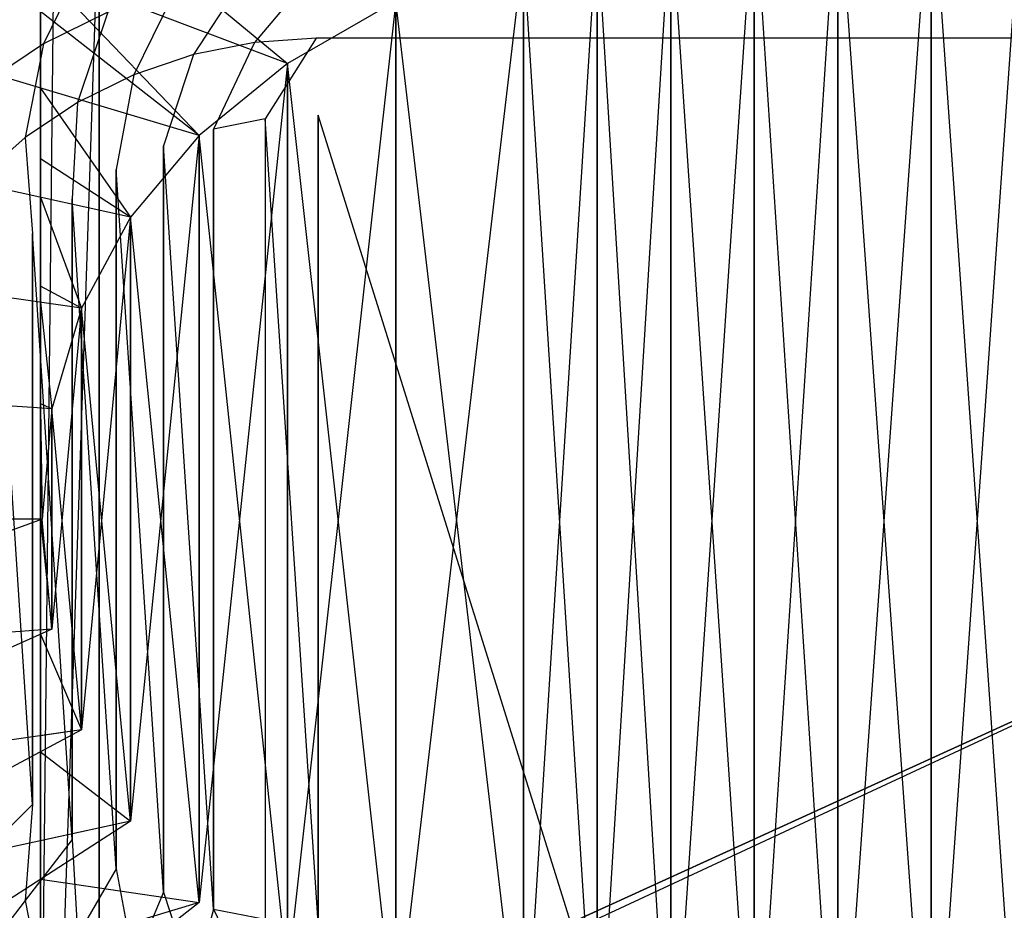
# Model space of a CAD drawing. Extents: x 0 to 1.9, y -0.8 to 0.
# Tile 10 of 21: x 0.46 to 0.8, y -0.53 to -0.23. Entities that reach past the tile are written whole.
import ezdxf

# ---------------------------------------------------------------- set-up
doc = ezdxf.new("R2010")
doc.units = 0
for name, color, linetype in [('L11_UBA190NAT9C0V_01_1___REPLAC', 7, 'CONTINUOUS'), ('L12_UBA190NAT9C0V_01_0___REPLAC', 7, 'CONTINUOUS'), ('L13_GESTELL_UBA190NAT9C0V_01_0_', 7, 'CONTINUOUS'), ('L9_UBA190NAT9C0V_01_3___REPLACE', 7, 'CONTINUOUS')]:
    doc.layers.add(name, color=color, linetype=linetype)

msp = doc.modelspace()

# ---------------------------------------------------------------- linework, layer by layer
at = {"layer": 'L11_UBA190NAT9C0V_01_1___REPLAC', "color": 8, "invisible_edges": 14}
for points in [[(0.552128, -0.246014, 0.114), (0.43265, -0.200689, 0.195597), (0.472445, -0.173185, 0.195069), (0.552128, -0.246014, 0.114)], [(0.588907, -0.224793, 0.114), (0.552128, -0.246014, 0.114), (0.472445, -0.173185, 0.195069), (0.588907, -0.224793, 0.114)], [(0.522037, -0.2705, 0.114), (0.398773, -0.233611, 0.195585), (0.43265, -0.200689, 0.195597), (0.522037, -0.2705, 0.114)], [(0.552128, -0.246014, 0.114), (0.522037, -0.2705, 0.114), (0.43265, -0.200689, 0.195597), (0.552128, -0.246014, 0.114)], [(0.498633, -0.298251, 0.114), (0.372052, -0.270467, 0.195561), (0.398773, -0.233611, 0.195585), (0.498633, -0.298251, 0.114)], [(0.522037, -0.2705, 0.114), (0.498633, -0.298251, 0.114), (0.398773, -0.233611, 0.195585), (0.522037, -0.2705, 0.114)], [(0.481916, -0.329266, 0.114), (0.352714, -0.310907, 0.195518), (0.372052, -0.270467, 0.195561), (0.481916, -0.329266, 0.114)], [(0.498633, -0.298251, 0.114), (0.481916, -0.329266, 0.114), (0.372052, -0.270467, 0.195561), (0.498633, -0.298251, 0.114)], [(0.471885, -0.363546, 0.114), (0.340885, -0.35452, 0.195451), (0.352714, -0.310907, 0.195518), (0.471885, -0.363546, 0.114)], [(0.481916, -0.329266, 0.114), (0.471885, -0.363546, 0.114), (0.352714, -0.310907, 0.195518), (0.481916, -0.329266, 0.114)], [(0.468542, -0.401091, 0.114), (0.336495, -0.401091, 0.195459), (0.340885, -0.35452, 0.195451), (0.468542, -0.401091, 0.114)], [(0.471885, -0.363546, 0.114), (0.468542, -0.401091, 0.114), (0.340885, -0.35452, 0.195451), (0.471885, -0.363546, 0.114)], [(0.468542, -0.401091, 0.114), (0.340885, -0.447663, 0.195451), (0.336495, -0.401091, 0.195459), (0.468542, -0.401091, 0.114)], [(0.471885, -0.438636, 0.114), (0.340885, -0.447663, 0.195451), (0.468542, -0.401091, 0.114), (0.471885, -0.438636, 0.114)], [(0.471885, -0.438636, 0.114), (0.352714, -0.491276, 0.195518), (0.340885, -0.447663, 0.195451), (0.471885, -0.438636, 0.114)], [(0.481916, -0.472917, 0.114), (0.352714, -0.491276, 0.195518), (0.471885, -0.438636, 0.114), (0.481916, -0.472917, 0.114)], [(0.481916, -0.472917, 0.114), (0.372052, -0.531716, 0.195561), (0.352714, -0.491276, 0.195518), (0.481916, -0.472917, 0.114)], [(0.498633, -0.503932, 0.114), (0.372052, -0.531716, 0.195561), (0.481916, -0.472917, 0.114), (0.498633, -0.503932, 0.114)], [(0.498633, -0.503932, 0.114), (0.398773, -0.568572, 0.195585), (0.372052, -0.531716, 0.195561), (0.498633, -0.503932, 0.114)], [(0.522037, -0.531683, 0.114), (0.398773, -0.568572, 0.195585), (0.498633, -0.503932, 0.114), (0.522037, -0.531683, 0.114)], [(0.522037, -0.531683, 0.114), (0.43265, -0.601494, 0.195597), (0.398773, -0.568572, 0.195585), (0.522037, -0.531683, 0.114)], [(0.552128, -0.556169, 0.114), (0.43265, -0.601494, 0.195597), (0.522037, -0.531683, 0.114), (0.552128, -0.556169, 0.114)]]:
    msp.add_3dface(points, dxfattribs=at)
at = {"layer": 'L12_UBA190NAT9C0V_01_0___REPLAC', "color": 8}
for points, invisible_edges in [([(0.771125, -0.625545, 0.114), (0.771125, -0.176638, 0.114), (0.802888, -0.172557, 0.114), (0.771125, -0.625545, 0.114)], 10), ([(0.771125, -0.625545, 0.114), (0.802888, -0.172557, 0.114), (0.802888, -0.629626, 0.114), (0.771125, -0.625545, 0.114)], 13), ([(0.739362, -0.621464, 0.114), (0.739362, -0.180719, 0.114), (0.771125, -0.176638, 0.114), (0.739362, -0.621464, 0.114)], 10), ([(0.739362, -0.621464, 0.114), (0.771125, -0.176638, 0.114), (0.771125, -0.625545, 0.114), (0.739362, -0.621464, 0.114)], 13), ([(0.710943, -0.615751, 0.114), (0.710943, -0.186432, 0.114), (0.739362, -0.180719, 0.114), (0.710943, -0.615751, 0.114)], 10), ([(0.710943, -0.615751, 0.114), (0.739362, -0.180719, 0.114), (0.739362, -0.621464, 0.114), (0.710943, -0.615751, 0.114)], 13), ([(0.682523, -0.610037, 0.114), (0.682523, -0.192145, 0.114), (0.710943, -0.186432, 0.114), (0.682523, -0.610037, 0.114)], 10), ([(0.682523, -0.610037, 0.114), (0.710943, -0.186432, 0.114), (0.710943, -0.615751, 0.114), (0.682523, -0.610037, 0.114)], 13), ([(0.657447, -0.602692, 0.114), (0.657447, -0.199491, 0.114), (0.682523, -0.192145, 0.114), (0.657447, -0.602692, 0.114)], 10), ([(0.657447, -0.602692, 0.114), (0.682523, -0.192145, 0.114), (0.682523, -0.610037, 0.114), (0.657447, -0.602692, 0.114)], 13), ([(0.632371, -0.595346, 0.114), (0.632371, -0.206837, 0.114), (0.657447, -0.199491, 0.114), (0.632371, -0.595346, 0.114)], 10), ([(0.632371, -0.595346, 0.114), (0.657447, -0.199491, 0.114), (0.657447, -0.602692, 0.114), (0.632371, -0.595346, 0.114)], 13), ([(0.588907, -0.57739, 0.114), (0.588907, -0.224793, 0.114), (0.632371, -0.206837, 0.114), (0.588907, -0.57739, 0.114)], 10), ([(0.588907, -0.57739, 0.114), (0.632371, -0.206837, 0.114), (0.632371, -0.595346, 0.114), (0.588907, -0.57739, 0.114)], 13), ([(0.552128, -0.556169, 0.114), (0.552128, -0.246014, 0.114), (0.588907, -0.224793, 0.114), (0.552128, -0.556169, 0.114)], 10), ([(0.552128, -0.556169, 0.114), (0.588907, -0.224793, 0.114), (0.588907, -0.57739, 0.114), (0.552128, -0.556169, 0.114)], 13), ([(0.522037, -0.531683, 0.114), (0.522037, -0.2705, 0.114), (0.552128, -0.246014, 0.114), (0.522037, -0.531683, 0.114)], 10), ([(0.522037, -0.531683, 0.114), (0.552128, -0.246014, 0.114), (0.552128, -0.556169, 0.114), (0.522037, -0.531683, 0.114)], 13), ([(0.498633, -0.503932, 0.114), (0.498633, -0.298251, 0.114), (0.522037, -0.2705, 0.114), (0.498633, -0.503932, 0.114)], 10), ([(0.498633, -0.503932, 0.114), (0.522037, -0.2705, 0.114), (0.522037, -0.531683, 0.114), (0.498633, -0.503932, 0.114)], 13), ([(0.481916, -0.472917, 0.114), (0.481916, -0.329266, 0.114), (0.498633, -0.298251, 0.114), (0.481916, -0.472917, 0.114)], 10), ([(0.481916, -0.472917, 0.114), (0.498633, -0.298251, 0.114), (0.498633, -0.503932, 0.114), (0.481916, -0.472917, 0.114)], 13), ([(0.471885, -0.438636, 0.114), (0.471885, -0.363546, 0.114), (0.481916, -0.329266, 0.114), (0.471885, -0.438636, 0.114)], 10), ([(0.471885, -0.438636, 0.114), (0.481916, -0.329266, 0.114), (0.481916, -0.472917, 0.114), (0.471885, -0.438636, 0.114)], 13), ([(0.471885, -0.363546, 0.114), (0.471885, -0.438636, 0.114), (0.468542, -0.401091, 0.114), (0.471885, -0.363546, 0.114)], 13)]:
    msp.add_3dface(points, dxfattribs=dict(at, invisible_edges=invisible_edges))
at = {"layer": 'L13_GESTELL_UBA190NAT9C0V_01_0_', "color": 37}
for points, invisible_edges in [([(0.468, -0.636091, 0.021), (0.468, -0.510656, 0.133738), (0.468, -0.166091, 0.021), (0.468, -0.636091, 0.021)], 13), ([(0.468, -0.166091, 0.021), (0.468, -0.510656, 0.133738), (0.468, -0.480364, 0.124331), (0.468, -0.166091, 0.021)], 10), ([(0.468, -0.166091, 0.021), (0.468, -0.480364, 0.124331), (0.468, -0.474894, 0.12278), (0.468, -0.166091, 0.021)], 13), ([(0.468, -0.166091, 0.021), (0.468, -0.474894, 0.12278), (0.468, -0.440353, 0.116658), (0.468, -0.166091, 0.021)], 10), ([(0.468, -0.166091, 0.021), (0.468, -0.440353, 0.116658), (0.468, -0.438904, 0.116416), (0.468, -0.166091, 0.021)], 13), ([(0.468, -0.166091, 0.021), (0.468, -0.438904, 0.116416), (0.468, -0.401289, 0.114346), (0.468, -0.166091, 0.021)], 10), ([(0.468, -0.166091, 0.021), (0.468, -0.401289, 0.114346), (0.468, -0.401091, 0.114334), (0.468, -0.166091, 0.021)], 13), ([(0.468, -0.166091, 0.021), (0.468, -0.401091, 0.114334), (0.468, -0.400894, 0.114346), (0.468, -0.166091, 0.021)], 10), ([(0.468, -0.166091, 0.021), (0.468, -0.400894, 0.114346), (0.468, -0.363279, 0.116416), (0.468, -0.166091, 0.021)], 13), ([(0.468, -0.166091, 0.021), (0.468, -0.363279, 0.116416), (0.468, -0.36183, 0.116658), (0.468, -0.166091, 0.021)], 10), ([(0.468, -0.166091, 0.021), (0.468, -0.36183, 0.116658), (0.468, -0.327289, 0.12278), (0.468, -0.166091, 0.021)], 13), ([(0.468, -0.166091, 0.021), (0.468, -0.327289, 0.12278), (0.468, -0.321818, 0.124331), (0.468, -0.166091, 0.021)], 14), ([(0.468, -0.166091, 0.021), (0.468, -0.321818, 0.124331), (0.468, -0.291527, 0.133738), (0.468, -0.166091, 0.021)], 15), ([(0.468, -0.166091, 0.021), (0.468, -0.291527, 0.133738), (0.468, -0.278422, 0.139027), (0.468, -0.166091, 0.021)], 9), ([(0.468, -0.166091, 0.021), (0.468, -0.278422, 0.139027), (0.468, -0.254328, 0.149766), (0.468, -0.166091, 0.021)], 8), ([(0.468, -0.166091, 0.021), (0.468, -0.254328, 0.149766), (0.468, -0.228297, 0.163328), (0.468, -0.166091, 0.021)], 10), ([(0.473, -0.171091, 0.016), (0.468, -0.636091, 0.021), (0.468, -0.166091, 0.021), (0.473, -0.171091, 0.016)], 13), ([(0.468, -0.636091, 0.021), (0.473, -0.171091, 0.016), (0.473, -0.631091, 0.016), (0.468, -0.636091, 0.021)], 14), ([(0.468, -0.176257, 0.195128), (0.552128, -0.246014, 0.114), (0.472445, -0.173185, 0.195069), (0.468, -0.176257, 0.195128)], 14), ([(0.588907, -0.224793, 0.114), (0.472445, -0.173185, 0.195069), (0.552128, -0.246014, 0.114), (0.588907, -0.224793, 0.114)], 14), ([(0.473, -0.171091, 0.016), (0.488, -0.186091, 0.016), (0.473, -0.631091, 0.016), (0.473, -0.171091, 0.016)], 13), ([(0.771125, -0.176638, 0.114), (0.802888, -0.629626, 0.114), (0.802888, -0.172557, 0.114), (0.771125, -0.176638, 0.114)], 13), ([(0.552128, -0.246014, 0.114), (0.468, -0.176257, 0.195128), (0.468, -0.2141, 0.171455), (0.552128, -0.246014, 0.114)], 13), ([(0.739362, -0.180719, 0.114), (0.771125, -0.625545, 0.114), (0.771125, -0.176638, 0.114), (0.739362, -0.180719, 0.114)], 13), ([(0.771125, -0.176638, 0.114), (0.771125, -0.625545, 0.114), (0.802888, -0.629626, 0.114), (0.771125, -0.176638, 0.114)], 10), ([(0.710943, -0.186432, 0.114), (0.739362, -0.621464, 0.114), (0.739362, -0.180719, 0.114), (0.710943, -0.186432, 0.114)], 13), ([(0.739362, -0.180719, 0.114), (0.739362, -0.621464, 0.114), (0.771125, -0.625545, 0.114), (0.739362, -0.180719, 0.114)], 10), ([(0.488, -0.616091, 0.016), (0.473, -0.631091, 0.016), (0.488, -0.186091, 0.016), (0.488, -0.616091, 0.016)], 14), ([(0.488, -0.616091, 0.016), (0.488, -0.186091), (0.488, -0.616091), (0.488, -0.616091, 0.016)], 13), ([(0.488, -0.186091), (0.488, -0.616091, 0.016), (0.488, -0.186091, 0.016), (0.488, -0.186091)], 14), ([(1.412, -0.186091), (0.488, -0.616091), (0.488, -0.186091), (1.412, -0.186091)], 13), ([(0.488, -0.616091), (1.412, -0.186091), (1.412, -0.616091), (0.488, -0.616091)], 14), ([(0.682523, -0.192145, 0.114), (0.710943, -0.615751, 0.114), (0.710943, -0.186432, 0.114), (0.682523, -0.192145, 0.114)], 13), ([(0.710943, -0.186432, 0.114), (0.710943, -0.615751, 0.114), (0.739362, -0.621464, 0.114), (0.710943, -0.186432, 0.114)], 10), ([(0.657447, -0.199491, 0.114), (0.682523, -0.610037, 0.114), (0.682523, -0.192145, 0.114), (0.657447, -0.199491, 0.114)], 13), ([(0.682523, -0.192145, 0.114), (0.682523, -0.610037, 0.114), (0.710943, -0.615751, 0.114), (0.682523, -0.192145, 0.114)], 10), ([(0.632371, -0.206837, 0.114), (0.657447, -0.602692, 0.114), (0.657447, -0.199491, 0.114), (0.632371, -0.206837, 0.114)], 13), ([(0.657447, -0.199491, 0.114), (0.657447, -0.602692, 0.114), (0.682523, -0.610037, 0.114), (0.657447, -0.199491, 0.114)], 10), ([(0.588907, -0.224793, 0.114), (0.632371, -0.595346, 0.114), (0.632371, -0.206837, 0.114), (0.588907, -0.224793, 0.114)], 13), ([(0.632371, -0.206837, 0.114), (0.632371, -0.595346, 0.114), (0.657447, -0.602692, 0.114), (0.632371, -0.206837, 0.114)], 10), ([(0.522037, -0.2705, 0.114), (0.468, -0.2141, 0.171455), (0.468, -0.228297, 0.163328), (0.522037, -0.2705, 0.114)], 13), ([(0.468, -0.2141, 0.171455), (0.522037, -0.2705, 0.114), (0.552128, -0.246014, 0.114), (0.468, -0.2141, 0.171455)], 14), ([(0.552128, -0.246014, 0.114), (0.588907, -0.57739, 0.114), (0.588907, -0.224793, 0.114), (0.552128, -0.246014, 0.114)], 13), ([(0.588907, -0.224793, 0.114), (0.588907, -0.57739, 0.114), (0.632371, -0.595346, 0.114), (0.588907, -0.224793, 0.114)], 10), ([(0.522037, -0.2705, 0.114), (0.468, -0.228297, 0.163328), (0.468, -0.254328, 0.149766), (0.522037, -0.2705, 0.114)], 14), ([(0.522037, -0.2705, 0.114), (0.552128, -0.556169, 0.114), (0.552128, -0.246014, 0.114), (0.522037, -0.2705, 0.114)], 13), ([(0.552128, -0.246014, 0.114), (0.552128, -0.556169, 0.114), (0.588907, -0.57739, 0.114), (0.552128, -0.246014, 0.114)], 10), ([(0.498633, -0.298251, 0.114), (0.468, -0.254328, 0.149766), (0.468, -0.278422, 0.139027), (0.498633, -0.298251, 0.114)], 13), ([(0.468, -0.254328, 0.149766), (0.498633, -0.298251, 0.114), (0.522037, -0.2705, 0.114), (0.468, -0.254328, 0.149766)], 14), ([(0.498633, -0.298251, 0.114), (0.522037, -0.531683, 0.114), (0.522037, -0.2705, 0.114), (0.498633, -0.298251, 0.114)], 13), ([(0.522037, -0.2705, 0.114), (0.522037, -0.531683, 0.114), (0.552128, -0.556169, 0.114), (0.522037, -0.2705, 0.114)], 10), ([(0.498633, -0.298251, 0.114), (0.468, -0.278422, 0.139027), (0.468, -0.291527, 0.133738), (0.498633, -0.298251, 0.114)], 14), ([(0.481916, -0.329266, 0.114), (0.468, -0.291527, 0.133738), (0.468, -0.321818, 0.124331), (0.481916, -0.329266, 0.114)], 13), ([(0.468, -0.291527, 0.133738), (0.481916, -0.329266, 0.114), (0.498633, -0.298251, 0.114), (0.468, -0.291527, 0.133738)], 14), ([(0.481916, -0.329266, 0.114), (0.498633, -0.503932, 0.114), (0.498633, -0.298251, 0.114), (0.481916, -0.329266, 0.114)], 13), ([(0.498633, -0.298251, 0.114), (0.498633, -0.503932, 0.114), (0.522037, -0.531683, 0.114), (0.498633, -0.298251, 0.114)], 10), ([(0.481916, -0.329266, 0.114), (0.468, -0.321818, 0.124331), (0.468, -0.327289, 0.12278), (0.481916, -0.329266, 0.114)], 14), ([(0.471885, -0.363546, 0.114), (0.468, -0.327289, 0.12278), (0.468, -0.36183, 0.116658), (0.471885, -0.363546, 0.114)], 13), ([(0.468, -0.327289, 0.12278), (0.471885, -0.363546, 0.114), (0.481916, -0.329266, 0.114), (0.468, -0.327289, 0.12278)], 14), ([(0.471885, -0.363546, 0.114), (0.481916, -0.472917, 0.114), (0.481916, -0.329266, 0.114), (0.471885, -0.363546, 0.114)], 13), ([(0.481916, -0.329266, 0.114), (0.481916, -0.472917, 0.114), (0.498633, -0.503932, 0.114), (0.481916, -0.329266, 0.114)], 10), ([(0.471885, -0.363546, 0.114), (0.468, -0.36183, 0.116658), (0.468, -0.363279, 0.116416), (0.471885, -0.363546, 0.114)], 14), ([(0.468542, -0.401091, 0.114), (0.468, -0.363279, 0.116416), (0.468, -0.400894, 0.114346), (0.468542, -0.401091, 0.114)], 13), ([(0.468, -0.363279, 0.116416), (0.468542, -0.401091, 0.114), (0.471885, -0.363546, 0.114), (0.468, -0.363279, 0.116416)], 14), ([(0.471885, -0.438636, 0.114), (0.471885, -0.363546, 0.114), (0.468542, -0.401091, 0.114), (0.471885, -0.438636, 0.114)], 13), ([(0.471885, -0.363546, 0.114), (0.471885, -0.438636, 0.114), (0.481916, -0.472917, 0.114), (0.471885, -0.363546, 0.114)], 10), ([(0.468542, -0.401091, 0.114), (0.468, -0.400894, 0.114346), (0.468, -0.401091, 0.114334), (0.468542, -0.401091, 0.114)], 14), ([(0.468, -0.401289, 0.114346), (0.471885, -0.438636, 0.114), (0.468542, -0.401091, 0.114), (0.468, -0.401289, 0.114346)], 14), ([(0.468542, -0.401091, 0.114), (0.468, -0.401091, 0.114334), (0.468, -0.401289, 0.114346), (0.468542, -0.401091, 0.114)], 14), ([(0.471885, -0.438636, 0.114), (0.468, -0.401289, 0.114346), (0.468, -0.438904, 0.116416), (0.471885, -0.438636, 0.114)], 13), ([(0.468, -0.440353, 0.116658), (0.481916, -0.472917, 0.114), (0.471885, -0.438636, 0.114), (0.468, -0.440353, 0.116658)], 14), ([(0.471885, -0.438636, 0.114), (0.468, -0.438904, 0.116416), (0.468, -0.440353, 0.116658), (0.471885, -0.438636, 0.114)], 14), ([(0.481916, -0.472917, 0.114), (0.468, -0.440353, 0.116658), (0.468, -0.474894, 0.12278), (0.481916, -0.472917, 0.114)], 13), ([(0.468, -0.480364, 0.124331), (0.498633, -0.503932, 0.114), (0.481916, -0.472917, 0.114), (0.468, -0.480364, 0.124331)], 14), ([(0.481916, -0.472917, 0.114), (0.468, -0.474894, 0.12278), (0.468, -0.480364, 0.124331), (0.481916, -0.472917, 0.114)], 14), ([(0.498633, -0.503932, 0.114), (0.468, -0.480364, 0.124331), (0.468, -0.510656, 0.133738), (0.498633, -0.503932, 0.114)], 13), ([(0.468, -0.523761, 0.139027), (0.522037, -0.531683, 0.114), (0.498633, -0.503932, 0.114), (0.468, -0.523761, 0.139027)], 14), ([(0.498633, -0.503932, 0.114), (0.468, -0.510656, 0.133738), (0.468, -0.523761, 0.139027), (0.498633, -0.503932, 0.114)], 14), ([(0.468, -0.510656, 0.133738), (0.468, -0.636091, 0.021), (0.468, -0.523761, 0.139027), (0.468, -0.510656, 0.133738)], 10), ([(0.468, -0.523761, 0.139027), (0.468, -0.636091, 0.021), (0.468, -0.547855, 0.149766), (0.468, -0.523761, 0.139027)], 13), ([(0.522037, -0.531683, 0.114), (0.468, -0.523761, 0.139027), (0.468, -0.547855, 0.149766), (0.522037, -0.531683, 0.114)], 13), ([(0.468, -0.573886, 0.163328), (0.552128, -0.556169, 0.114), (0.522037, -0.531683, 0.114), (0.468, -0.573886, 0.163328)], 14), ([(0.522037, -0.531683, 0.114), (0.468, -0.547855, 0.149766), (0.468, -0.573886, 0.163328), (0.522037, -0.531683, 0.114)], 14)]:
    msp.add_3dface(points, dxfattribs=dict(at, invisible_edges=invisible_edges))
at = {"layer": 'L9_UBA190NAT9C0V_01_3___REPLACE', "color": 8}
for points, invisible_edges in [([(0.469041, -0.239292, 0.199228), (0.483305, -0.210005, 0.219228), (0.459041, -0.221971, 0.219228), (0.469041, -0.239292, 0.199228)], 13), ([(0.483305, -0.210005, 0.219228), (0.469041, -0.239292, 0.199228), (0.490959, -0.228482, 0.199228), (0.483305, -0.210005, 0.219228)], 14), ([(0.540869, -0.238787, 0.182835), (0.561472, -0.214241, 0.199295), (0.537742, -0.215882, 0.199252), (0.540869, -0.238787, 0.182835)], 13), ([(0.561472, -0.214241, 0.199295), (0.540869, -0.238787, 0.182835), (0.561801, -0.237358, 0.182864), (0.561472, -0.214241, 0.199295)], 14), ([(0.64787, -0.214227, 0.199282), (0.561472, -0.214241, 0.199295), (0.561801, -0.237358, 0.182864), (0.64787, -0.214227, 0.199282)], 14), ([(1.178048, -0.237369, 0.182829), (0.64787, -0.214227, 0.199282), (0.561801, -0.237358, 0.182864), (1.178048, -0.237369, 0.182829)], 14), ([(1.178048, -0.237369, 0.182829), (1.177829, -0.214227, 0.199282), (0.64787, -0.214227, 0.199282), (1.178048, -0.237369, 0.182829)], 14), ([(0.520083, -0.242949, 0.182819), (0.537742, -0.215882, 0.199252), (0.514101, -0.220626, 0.199228), (0.520083, -0.242949, 0.182819)], 13), ([(0.537742, -0.215882, 0.199252), (0.520083, -0.242949, 0.182819), (0.540869, -0.238787, 0.182835), (0.537742, -0.215882, 0.199252)], 14), ([(0.499804, -0.249833, 0.182819), (0.514101, -0.220626, 0.199228), (0.490959, -0.228482, 0.199228), (0.499804, -0.249833, 0.182819)], 13), ([(0.514101, -0.220626, 0.199228), (0.499804, -0.249833, 0.182819), (0.520083, -0.242949, 0.182819), (0.514101, -0.220626, 0.199228)], 14), ([(0.459041, -0.221971, 0.219228), (0.448721, -0.252869, 0.199228), (0.469041, -0.239292, 0.199228), (0.459041, -0.221971, 0.219228)], 14), ([(0.480597, -0.259306, 0.182819), (0.490959, -0.228482, 0.199228), (0.469041, -0.239292, 0.199228), (0.480597, -0.259306, 0.182819)], 13), ([(0.490959, -0.228482, 0.199228), (0.480597, -0.259306, 0.182819), (0.499804, -0.249833, 0.182819), (0.490959, -0.228482, 0.199228)], 14), ([(0.544512, -0.264768, 0.17), (0.561801, -0.237358, 0.182864), (0.540869, -0.238787, 0.182835), (0.544512, -0.264768, 0.17)], 13), ([(0.561801, -0.237358, 0.182864), (0.544512, -0.264768, 0.17), (0.562459, -0.263591, 0.17), (0.561801, -0.237358, 0.182864)], 14), ([(1.178048, -0.237369, 0.182829), (0.561801, -0.237358, 0.182864), (0.562459, -0.263591, 0.17), (1.178048, -0.237369, 0.182829)], 14), ([(1.251472, -0.263591, 0.17), (1.178048, -0.237369, 0.182829), (0.562459, -0.263591, 0.17), (1.251472, -0.263591, 0.17)], 14), ([(0.46279, -0.271204, 0.182819), (0.469041, -0.239292, 0.199228), (0.448721, -0.252869, 0.199228), (0.46279, -0.271204, 0.182819)], 13), ([(0.469041, -0.239292, 0.199228), (0.46279, -0.271204, 0.182819), (0.480597, -0.259306, 0.182819), (0.469041, -0.239292, 0.199228)], 14), ([(0.526871, -0.268277, 0.17), (0.540869, -0.238787, 0.182835), (0.520083, -0.242949, 0.182819), (0.526871, -0.268277, 0.17)], 13), ([(0.540869, -0.238787, 0.182835), (0.526871, -0.268277, 0.17), (0.544512, -0.264768, 0.17), (0.540869, -0.238787, 0.182835)], 14), ([(0.50984, -0.274058, 0.17), (0.520083, -0.242949, 0.182819), (0.499804, -0.249833, 0.182819), (0.50984, -0.274058, 0.17)], 13), ([(0.520083, -0.242949, 0.182819), (0.50984, -0.274058, 0.17), (0.526871, -0.268277, 0.17), (0.520083, -0.242949, 0.182819)], 14), ([(0.493709, -0.282013, 0.17), (0.499804, -0.249833, 0.182819), (0.480597, -0.259306, 0.182819), (0.493709, -0.282013, 0.17)], 13), ([(0.499804, -0.249833, 0.182819), (0.493709, -0.282013, 0.17), (0.50984, -0.274058, 0.17), (0.499804, -0.249833, 0.182819)], 14), ([(0.448721, -0.252869, 0.199228), (0.446689, -0.285324, 0.182819), (0.46279, -0.271204, 0.182819), (0.448721, -0.252869, 0.199228)], 14), ([(0.478754, -0.292005, 0.17), (0.480597, -0.259306, 0.182819), (0.46279, -0.271204, 0.182819), (0.478754, -0.292005, 0.17)], 13), ([(0.480597, -0.259306, 0.182819), (0.478754, -0.292005, 0.17), (0.493709, -0.282013, 0.17), (0.480597, -0.259306, 0.182819)], 14), ([(0.544512, -0.264768, 0.17), (0.562459, -0.538591, 0.17), (0.562459, -0.263591, 0.17), (0.544512, -0.264768, 0.17)], 13), ([(0.562459, -0.263591, 0.17), (0.562459, -0.538591, 0.17), (0.648528, -0.538591, 0.17), (0.562459, -0.263591, 0.17)], 10), ([(0.562459, -0.263591, 0.17), (0.648528, -0.538591, 0.17), (1.251472, -0.263591, 0.17), (0.562459, -0.263591, 0.17)], 13), ([(1.251472, -0.263591, 0.17), (0.648528, -0.538591, 0.17), (1.337541, -0.538591, 0.17), (1.251472, -0.263591, 0.17)], 10), ([(0.526871, -0.268277, 0.17), (0.526871, -0.533906, 0.17), (0.544512, -0.264768, 0.17), (0.526871, -0.268277, 0.17)], 10), ([(0.544512, -0.264768, 0.17), (0.526871, -0.533906, 0.17), (0.544512, -0.537415, 0.17), (0.544512, -0.264768, 0.17)], 13), ([(0.544512, -0.264768, 0.17), (0.544512, -0.537415, 0.17), (0.562459, -0.538591, 0.17), (0.544512, -0.264768, 0.17)], 10), ([(0.465232, -0.303864, 0.17), (0.46279, -0.271204, 0.182819), (0.446689, -0.285324, 0.182819), (0.465232, -0.303864, 0.17)], 13), ([(0.46279, -0.271204, 0.182819), (0.465232, -0.303864, 0.17), (0.478754, -0.292005, 0.17), (0.46279, -0.271204, 0.182819)], 14), ([(0.50984, -0.274058, 0.17), (0.526871, -0.533906, 0.17), (0.526871, -0.268277, 0.17), (0.50984, -0.274058, 0.17)], 13), ([(0.493709, -0.282013, 0.17), (0.50984, -0.528125, 0.17), (0.50984, -0.274058, 0.17), (0.493709, -0.282013, 0.17)], 13), ([(0.50984, -0.274058, 0.17), (0.50984, -0.528125, 0.17), (0.526871, -0.533906, 0.17), (0.50984, -0.274058, 0.17)], 10), ([(0.478754, -0.292005, 0.17), (0.493709, -0.52017, 0.17), (0.493709, -0.282013, 0.17), (0.478754, -0.292005, 0.17)], 13), ([(0.493709, -0.282013, 0.17), (0.493709, -0.52017, 0.17), (0.50984, -0.528125, 0.17), (0.493709, -0.282013, 0.17)], 10), ([(0.446689, -0.285324, 0.182819), (0.453373, -0.317387, 0.17), (0.465232, -0.303864, 0.17), (0.446689, -0.285324, 0.182819)], 14), ([(0.465232, -0.303864, 0.17), (0.478754, -0.510178, 0.17), (0.478754, -0.292005, 0.17), (0.465232, -0.303864, 0.17)], 13), ([(0.478754, -0.292005, 0.17), (0.478754, -0.510178, 0.17), (0.493709, -0.52017, 0.17), (0.478754, -0.292005, 0.17)], 10), ([(0.453373, -0.317387, 0.17), (0.465232, -0.498319, 0.17), (0.465232, -0.303864, 0.17), (0.453373, -0.317387, 0.17)], 13), ([(0.465232, -0.303864, 0.17), (0.465232, -0.498319, 0.17), (0.478754, -0.510178, 0.17), (0.465232, -0.303864, 0.17)], 10), ([(0.453373, -0.317387, 0.17), (0.453373, -0.484796, 0.17), (0.465232, -0.498319, 0.17), (0.453373, -0.317387, 0.17)], 10), ([(0.453373, -0.484796, 0.17), (0.446692, -0.516861, 0.182819), (0.465232, -0.498319, 0.17), (0.453373, -0.484796, 0.17)], 14), ([(0.462793, -0.530981, 0.182819), (0.465232, -0.498319, 0.17), (0.446692, -0.516861, 0.182819), (0.462793, -0.530981, 0.182819)], 13), ([(0.465232, -0.498319, 0.17), (0.462793, -0.530981, 0.182819), (0.478754, -0.510178, 0.17), (0.465232, -0.498319, 0.17)], 14), ([(0.4806, -0.542879, 0.182819), (0.478754, -0.510178, 0.17), (0.462793, -0.530981, 0.182819), (0.4806, -0.542879, 0.182819)], 13), ([(0.478754, -0.510178, 0.17), (0.4806, -0.542879, 0.182819), (0.493709, -0.52017, 0.17), (0.478754, -0.510178, 0.17)], 14), ([(0.446692, -0.516861, 0.182819), (0.448725, -0.549317, 0.199228), (0.462793, -0.530981, 0.182819), (0.446692, -0.516861, 0.182819)], 14), ([(0.499807, -0.552351, 0.182819), (0.493709, -0.52017, 0.17), (0.4806, -0.542879, 0.182819), (0.499807, -0.552351, 0.182819)], 13), ([(0.493709, -0.52017, 0.17), (0.499807, -0.552351, 0.182819), (0.50984, -0.528125, 0.17), (0.493709, -0.52017, 0.17)], 14), ([(0.520087, -0.559235, 0.182819), (0.50984, -0.528125, 0.17), (0.499807, -0.552351, 0.182819), (0.520087, -0.559235, 0.182819)], 13), ([(0.50984, -0.528125, 0.17), (0.520087, -0.559235, 0.182819), (0.526871, -0.533906, 0.17), (0.50984, -0.528125, 0.17)], 14), ([(0.469046, -0.562894, 0.199228), (0.462793, -0.530981, 0.182819), (0.448725, -0.549317, 0.199228), (0.469046, -0.562894, 0.199228)], 13), ([(0.462793, -0.530981, 0.182819), (0.469046, -0.562894, 0.199228), (0.4806, -0.542879, 0.182819), (0.462793, -0.530981, 0.182819)], 14), ([(0.541091, -0.563412, 0.182819), (0.526871, -0.533906, 0.17), (0.520087, -0.559235, 0.182819), (0.541091, -0.563412, 0.182819)], 13), ([(0.526871, -0.533906, 0.17), (0.541091, -0.563412, 0.182819), (0.544512, -0.537415, 0.17), (0.526871, -0.533906, 0.17)], 14)]:
    msp.add_3dface(points, dxfattribs=dict(at, invisible_edges=invisible_edges))

doc.saveas('drawing.dxf')
